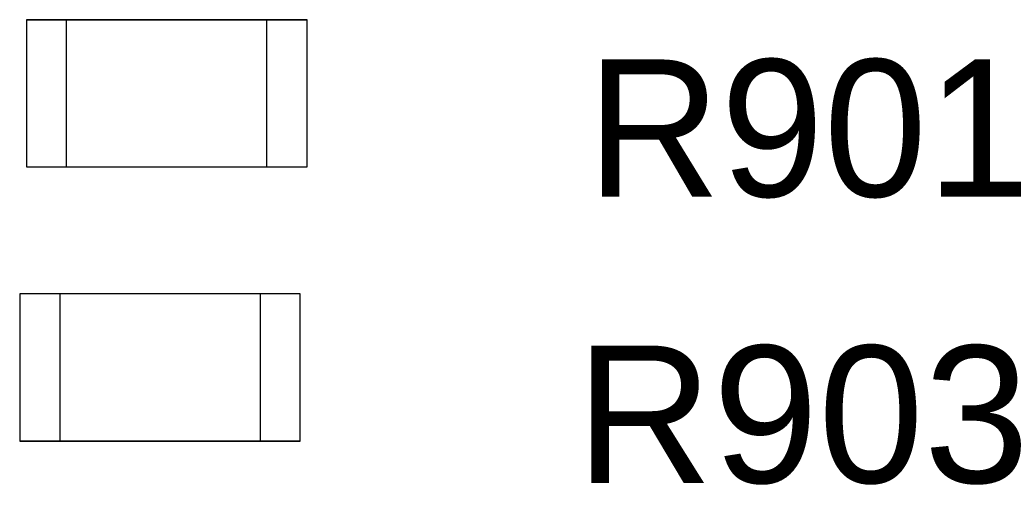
# Model space of a CAD drawing. Header units: inches. Extents: x 0 to 474, y -297 to 0.
# Tile 143 of 256: x 206.43 to 210.11, y -174.45 to -172.71. Entities that reach past the tile are written whole.
import ezdxf

# ---------------------------------------------------------------- set-up
doc = ezdxf.new("R2010")
doc.units = ezdxf.units.IN
doc.header["$MEASUREMENT"] = 0
doc.styles.add('Arial0', font='arial.ttf', dxfattribs={"height": 3.644212})

msp = doc.modelspace()

# ---------------------------------------------------------------- linework, layer by layer
at = {"color": 7, "true_color": 0xffffff}
for p, q in [((206.455, -172.711), (206.455, -173.261)), ((206.605, -172.711), (206.455, -172.711)), ((206.455, -172.711), (206.605, -172.711)), ((206.455, -172.711), (206.455, -173.261)), ((207.355, -172.711), (206.605, -172.711)), ((206.605, -172.711), (207.355, -172.711)), ((206.605, -173.261), (206.605, -172.711)), ((206.605, -172.711), (207.355, -172.711)), ((206.605, -173.261), (206.605, -172.711)), ((207.505, -172.711), (207.355, -172.711)), ((207.355, -173.261), (207.355, -172.711)), ((207.355, -172.711), (207.505, -172.711)), ((207.355, -173.261), (207.355, -172.711)), ((207.505, -173.261), (207.505, -172.711)), ((207.505, -173.261), (207.505, -172.711)), ((206.455, -173.261), (206.605, -173.261)), ((206.455, -173.261), (206.605, -173.261)), ((206.605, -173.261), (207.355, -173.261)), ((206.605, -173.261), (207.355, -173.261)), ((206.605, -173.261), (207.355, -173.261)), ((207.355, -173.261), (207.505, -173.261)), ((207.355, -173.261), (207.505, -173.261)), ((206.58, -173.736), (206.43, -173.736)), ((206.43, -173.736), (206.43, -174.286)), ((206.58, -173.736), (206.43, -173.736)), ((206.43, -173.736), (206.43, -174.286)), ((207.33, -173.736), (206.58, -173.736)), ((207.33, -173.736), (206.58, -173.736)), ((206.58, -173.736), (206.58, -174.286)), ((207.33, -173.736), (206.58, -173.736)), ((206.58, -173.736), (206.58, -174.286)), ((207.48, -173.736), (207.33, -173.736)), ((207.33, -173.736), (207.33, -174.286)), ((207.48, -173.736), (207.33, -173.736)), ((207.33, -173.736), (207.33, -174.286)), ((207.48, -174.286), (207.48, -173.736)), ((207.48, -174.286), (207.48, -173.736)), ((206.43, -174.286), (206.58, -174.286)), ((206.58, -174.286), (206.43, -174.286)), ((206.58, -174.286), (207.33, -174.286)), ((207.33, -174.286), (206.58, -174.286)), ((207.33, -174.286), (206.58, -174.286)), ((207.33, -174.286), (207.48, -174.286)), ((207.48, -174.286), (207.33, -174.286))]:
    msp.add_line(p, q, dxfattribs=at)
at = {"color": 18, "true_color": 0x000000}
for p, q in [((206.455, -172.711), (206.455, -173.261)), ((206.605, -172.711), (206.455, -172.711)), ((206.455, -172.711), (206.605, -172.711)), ((206.455, -172.711), (206.455, -173.261)), ((207.355, -172.711), (206.605, -172.711)), ((206.605, -172.711), (207.355, -172.711)), ((206.605, -173.261), (206.605, -172.711)), ((206.605, -172.711), (207.355, -172.711)), ((206.605, -173.261), (206.605, -172.711)), ((207.505, -172.711), (207.355, -172.711)), ((207.355, -173.261), (207.355, -172.711)), ((207.355, -172.711), (207.505, -172.711)), ((207.355, -173.261), (207.355, -172.711)), ((207.505, -173.261), (207.505, -172.711)), ((207.505, -173.261), (207.505, -172.711)), ((206.455, -173.261), (206.605, -173.261)), ((206.455, -173.261), (206.605, -173.261)), ((206.605, -173.261), (207.355, -173.261)), ((206.605, -173.261), (207.355, -173.261)), ((206.605, -173.261), (207.355, -173.261)), ((207.355, -173.261), (207.505, -173.261)), ((207.355, -173.261), (207.505, -173.261)), ((206.58, -173.736), (206.43, -173.736)), ((206.43, -173.736), (206.43, -174.286)), ((206.58, -173.736), (206.43, -173.736)), ((206.43, -173.736), (206.43, -174.286)), ((207.33, -173.736), (206.58, -173.736)), ((207.33, -173.736), (206.58, -173.736)), ((206.58, -173.736), (206.58, -174.286)), ((207.33, -173.736), (206.58, -173.736)), ((206.58, -173.736), (206.58, -174.286)), ((207.48, -173.736), (207.33, -173.736)), ((207.33, -173.736), (207.33, -174.286)), ((207.48, -173.736), (207.33, -173.736)), ((207.33, -173.736), (207.33, -174.286)), ((207.48, -174.286), (207.48, -173.736)), ((207.48, -174.286), (207.48, -173.736)), ((206.43, -174.286), (206.58, -174.286)), ((206.58, -174.286), (206.43, -174.286)), ((206.58, -174.286), (207.33, -174.286)), ((207.33, -174.286), (206.58, -174.286)), ((207.33, -174.286), (206.58, -174.286)), ((207.33, -174.286), (207.48, -174.286)), ((207.48, -174.286), (207.33, -174.286))]:
    msp.add_line(p, q, dxfattribs=at)

# ---------------------------------------------------------------- texts
at = {"color": 18, "true_color": 0x000000, "style": 'Arial0'}
for s, p in [('R901', (208.5501, -173.3724)), ('R903', (208.5102, -174.4424))]:
    msp.add_text(s, height=0.51293, dxfattribs=at).set_placement(p)

doc.saveas('drawing.dxf')
